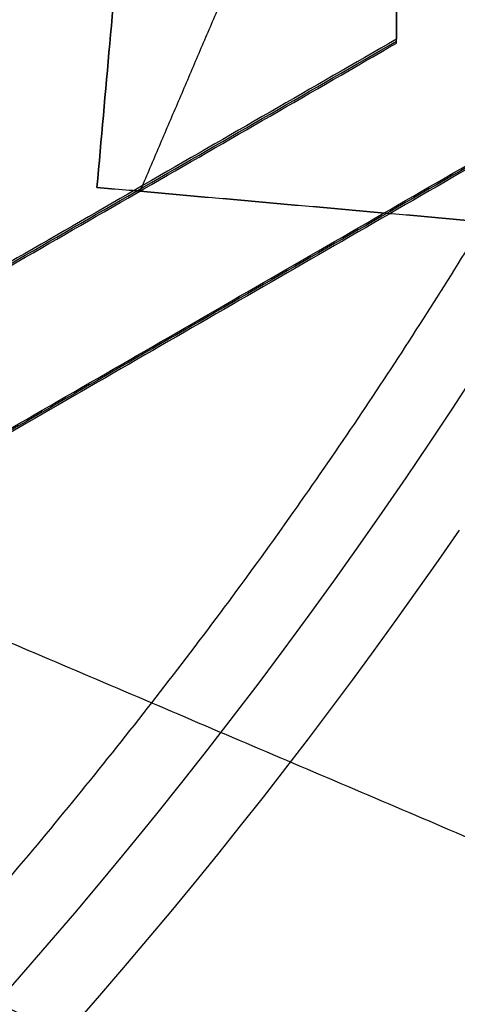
# Model space of a CAD drawing. Header units: millimetres. Extents: x -34.2 to 34.2, y -30.9 to 31.1.
# Tile 45 of 77: x 6.7 to 7.5, y -5.8 to -4.1. Entities that reach past the tile are written whole.
import ezdxf

# ---------------------------------------------------------------- set-up
doc = ezdxf.new("R2010")
doc.units = ezdxf.units.MM
for name, color, linetype, true_color in [('COTAS', 252, 'Continuous', 0x696969), ('IGES level 1', 7, 'Continuous', 0xe5eaed), ('IGES level 14', 7, 'Continuous', 0xffffff), ('IGES level 3', 7, 'Continuous', 0xe5eaed), ('IGES level 5', 7, 'Continuous', 0xe5eaed), ('IGES level 7', 7, 'Continuous', 0xcad1ee), ('IGES level 8', 7, 'Continuous', 0xcad1ee)]:
    doc.layers.add(name, color=color, linetype=linetype, true_color=true_color)

# ---------------------------------------------------------------- blocks, each defined once
blk = doc.blocks.new('Kivi_7w')
at = {"layer": 'IGES level 1', "extrusion": (0, 0, -1)}
for centre, radius, start, end in [((-7.573064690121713e-29, 2.831068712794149e-15, 0.8499999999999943), 31, 90, 270.0000000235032), ((7.993605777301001e-15, 1.77635683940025e-15, 1.399999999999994), 31, 90.00000000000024, 270.0000000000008), ((-7.573064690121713e-29, 2.831068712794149e-15, 0.1500000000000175), 30.85, 90, 270.0000000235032), ((0, 0), 30.7, 90.00000000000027, 270.0000000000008), ((-7.573064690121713e-29, 2.831068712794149e-15), 25.75, 90.0000000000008, 270.0000000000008), ((-7.573064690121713e-29, 2.831068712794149e-15), 24.25, 90.0000000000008, 270.0000000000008), ((-7.573064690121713e-29, 2.831068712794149e-15, 0.8500000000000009), 23.5, 90, 270.0000000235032), ((-8.835242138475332e-29, -1.77635683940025e-15), 23.5, 90.00000000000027, 270.0000000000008)]:
    blk.add_arc(centre, radius, start, end, dxfattribs=at)
at = {"layer": 'IGES level 1'}
for centre, radius, start, end in [((-9.992007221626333e-15, 1.77635683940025e-15, -0.2999999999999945), 31, 270.0000000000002, 89.9999999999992), ((7.573064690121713e-29, 2.831068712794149e-15, -1.549999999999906), 30.85, 270, 90.00000001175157), ((1.262177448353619e-28, 1.77635683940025e-15, -1.7), 30.7, 270.0000000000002, 90.0000000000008), ((1.009741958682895e-28, 1.77635683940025e-15), 25.75, 270.0000000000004, 90.0000000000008), ((6.310887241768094e-29, 1.77635683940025e-15), 24.25, 270.0000000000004, 90.0000000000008), ((8.835242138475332e-29, 1.77635683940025e-15, -1.700000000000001), 23.5, 270.0000000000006, 90.0000000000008)]:
    blk.add_arc(centre, radius, start, end, dxfattribs=at)
at = {"layer": 'IGES level 14', "extrusion": (0, 0.002279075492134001, 0.9999974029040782)}
blk.add_arc((7.573064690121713e-29, -0.009800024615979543, 3.17721718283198), 16.5, 270, 90.00000002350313, dxfattribs=at)
at = {"layer": 'IGES level 14', "extrusion": (1.962332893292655e-31, -0.002279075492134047, -0.9999974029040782)}
blk.add_arc((-2.449570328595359e-30, -0.009800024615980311, -4.67721718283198), 16.5, 90.00000000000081, 270.0000000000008, dxfattribs=at)
at = {"layer": 'IGES level 14', "extrusion": (-1.33034229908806e-32, 0.00227907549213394, 0.9999974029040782)}
blk.add_arc((1.553258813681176e-30, -0.009800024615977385, 1.67721718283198), 16.5, 270.0000000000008, 90.0000000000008, dxfattribs=at)
at = {"layer": 'IGES level 14'}
for points in [[(7.375, -2.236366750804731, 4.68232619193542), (7.375, -4.257087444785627, 4.686931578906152)], [(7.375, -4.260506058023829, 3.186935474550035), (7.375, -2.239785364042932, 3.182330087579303)], [(7.375, -4.263924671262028, 1.686939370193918), (7.375, -2.243203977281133, 1.682333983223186)], [(7.375, -4.257087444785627, 4.686931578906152), (5.625, -5.267447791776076, 4.689234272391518)], [(5.625, -5.270866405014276, 3.189238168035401), (7.375, -4.260506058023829, 3.186935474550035)], [(7.375, -4.263924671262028, 1.686939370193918), (7.375, -4.257087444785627, 4.686931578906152)], [(5.625, -5.274285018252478, 1.689242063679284), (7.375, -4.263924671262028, 1.686939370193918)], [(5.75, -5.483953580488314, 4.689727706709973), (7.5, -4.473593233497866, 4.687425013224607)], [(7.5, -4.477011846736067, 3.18742890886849), (5.75, -5.487372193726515, 3.189731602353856)], [(7.5, -4.480430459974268, 1.687432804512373), (5.75, -5.490790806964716, 1.689735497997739)]]:
    blk.add_open_spline(points, degree=1, dxfattribs=at)
at = {"layer": 'IGES level 3', "extrusion": (-2.721527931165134e-31, -0.002279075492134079, -0.9999974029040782)}
blk.add_arc((2.913533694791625e-29, -0.009800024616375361, -14.299988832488), 22.5, 90.0000000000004, 270.0000000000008, dxfattribs=at)
at = {"layer": 'IGES level 3', "extrusion": (0, -0.002279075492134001, -0.9999974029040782)}
for centre, radius in [((-7.573064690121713e-29, -0.00980002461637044, -6.299988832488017), 22.49999999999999), ((-7.573064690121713e-29, -0.00980002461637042, -10.299988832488), 20.99999999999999), ((-7.573064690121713e-29, -0.009800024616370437, 0.4500111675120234), 18.625), ((-7.573064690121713e-29, -0.009800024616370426, -5.299988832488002), 17.74999999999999), ((-7.573064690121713e-29, -0.00980002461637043, -1.049988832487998), 15.75)]:
    blk.add_arc(centre, radius, 90, 270.0000000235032, dxfattribs=at)
at = {"layer": 'IGES level 3', "extrusion": (-2.043556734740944e-31, 0.002279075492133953, 0.9999974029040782)}
blk.add_arc((-5.083450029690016e-29, -0.009800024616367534, -1.700011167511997), 22.5, 270.0000000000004, 90.0000000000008, dxfattribs=at)
at = {"layer": 'IGES level 3', "extrusion": (-9.819369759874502e-34, -0.002279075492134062, -0.9999974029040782)}
blk.add_arc((-7.573231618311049e-29, -0.009800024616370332, 1.700011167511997), 22.5, 90.0000000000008, 270.0000000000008, dxfattribs=at)
at = {"layer": 'IGES level 3', "extrusion": (-1.48888891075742e-31, 0.00227907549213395, 0.9999974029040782)}
blk.add_arc((5.023398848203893e-29, -0.009800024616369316, -1.700011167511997), 21.5, 270.0000000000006, 90.0000000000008, dxfattribs=at)
at = {"layer": 'IGES level 3', "extrusion": (1.169983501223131e-30, -0.002279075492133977, -0.9999974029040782)}
blk.add_arc((-5.459610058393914e-29, -0.009800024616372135, -14.299988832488), 21, 90.00000000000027, 270.0000000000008, dxfattribs=at)
at = {"layer": 'IGES level 3', "extrusion": (-5.371563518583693e-31, 0.002279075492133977, 0.9999974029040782)}
blk.add_arc((1.043582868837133e-28, -0.009800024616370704, 6.299988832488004), 21, 270.0000000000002, 90.0000000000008, dxfattribs=at)
at = {"layer": 'IGES level 3', "extrusion": (-7.140447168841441e-33, 0.002279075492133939, 0.9999974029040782)}
blk.add_arc((7.577563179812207e-29, -0.00980002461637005, 6.299988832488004), 17.75, 270.0000000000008, 90.0000000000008, dxfattribs=at)
at = {"layer": 'IGES level 3', "extrusion": (4.05774435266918e-31, -0.002279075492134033, -0.9999974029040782)}
for centre, radius in [((-1.413959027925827e-28, -0.00980002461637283, -6.299988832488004), 17.75), ((-1.436660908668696e-29, -0.009800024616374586, -4.299988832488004), 16.75)]:
    blk.add_arc(centre, radius, 90.0000000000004, 270.0000000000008, dxfattribs=at)
at = {"layer": 'IGES level 3', "extrusion": (9.146713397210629e-32, 0.002279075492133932, 0.9999974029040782)}
blk.add_arc((1.38446209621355e-28, -0.009800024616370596, 4.299988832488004), 17.75, 270.0000000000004, 90.0000000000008, dxfattribs=at)
at = {"layer": 'IGES level 3', "extrusion": (0, -0.002279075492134, -0.9999974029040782)}
blk.add_arc((-7.573064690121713e-29, -0.009800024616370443, -2.799988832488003), 16.74999999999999, 90, 270.0000000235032, dxfattribs=at)
at = {"layer": 'IGES level 3', "extrusion": (-2.043556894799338e-31, 0.002279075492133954, 0.9999974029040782)}
blk.add_arc((1.288743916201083e-29, -0.00980002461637, 1.299988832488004), 16.75, 270.0000000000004, 90.0000000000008, dxfattribs=at)
at = {"layer": 'IGES level 3', "extrusion": (7.940419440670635e-31, -0.002279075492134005, -0.9999974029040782)}
blk.add_arc((-3.889758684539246e-29, -0.009800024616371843, -1.299988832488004), 15.75, 90.00000000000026, 270.0000000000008, dxfattribs=at)
at = {"layer": 'IGES level 3', "extrusion": (3.934485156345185e-31, -0.002279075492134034, -0.9999974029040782)}
blk.add_arc((-2.555831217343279e-29, -0.00980002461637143, -0.7999888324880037), 15.75, 90.0000000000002, 270.0000000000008, dxfattribs=at)
at = {"layer": 'IGES level 5', "extrusion": (-3.670881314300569e-16, 0.002279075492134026, 0.9999974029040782)}
blk.add_arc((1.020873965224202e-14, -0.009800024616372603, 27.799988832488), 25, 270.0340042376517, 90.03400423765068, dxfattribs=at)
at = {"layer": 'IGES level 5', "extrusion": (0, -0.002279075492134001, -0.9999974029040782)}
for centre, radius, end in [((-7.573064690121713e-29, -0.009800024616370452, -21.299988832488), 25, 269.9659957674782), ((-7.573064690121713e-29, -0.009800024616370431, -28.04998883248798), 24.75, 269.9659957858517), ((-7.573064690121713e-29, -0.009800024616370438, -12.299988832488), 21.5, 269.9659957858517), ((-7.573064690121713e-29, -0.009800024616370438, -15.899988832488), 20, 269.9659957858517), ((-7.573064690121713e-29, -0.009800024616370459, -18.749988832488), 14.5, 269.9659957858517)]:
    blk.add_arc(centre, radius, 89.96599576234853, end, dxfattribs=at)
at = {"layer": 'IGES level 5', "extrusion": (3.670879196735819e-16, -0.002279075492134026, -0.9999974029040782)}
blk.add_arc((-5.428418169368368e-15, -0.009800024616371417, -14.799988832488), 25, 89.96599576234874, 269.9659957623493, dxfattribs=at)
at = {"layer": 'IGES level 5', "extrusion": (0, 0.002279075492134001, 0.9999974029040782)}
for centre, radius in [((7.573064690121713e-29, -0.009800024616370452, 14.54998883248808), 24.75000000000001), ((7.573064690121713e-29, -0.009800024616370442, 15.74998883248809), 14.25), ((7.573064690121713e-29, -0.009800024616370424, 25.799988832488), 13), ((7.573064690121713e-29, -0.009800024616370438, 25.799988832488), 10), ((7.573064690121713e-29, -0.009800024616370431, 25.799988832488), 7.000000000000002)]:
    blk.add_arc(centre, radius, 270.0340042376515, 90.03400426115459, dxfattribs=at)
at = {"layer": 'IGES level 5', "extrusion": (3.670642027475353e-16, -0.002279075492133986, -0.9999974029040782)}
blk.add_arc((-1.039450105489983e-14, -0.009800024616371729, -28.299988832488), 24.5, 89.9659957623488, 269.9659957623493, dxfattribs=at)
at = {"layer": 'IGES level 5', "extrusion": (-3.670637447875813e-16, 0.002279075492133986, 0.9999974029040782)}
blk.add_arc((5.24895767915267e-15, -0.009800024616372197, 14.299988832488), 24.5, 270.0340042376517, 90.0340042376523, dxfattribs=at)
at = {"layer": 'IGES level 5', "extrusion": (3.670927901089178e-16, -0.002279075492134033, -0.9999974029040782)}
blk.add_arc((-5.249162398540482e-15, -0.009800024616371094, -14.299988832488), 21.5, 89.96599576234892, 269.9659957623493, dxfattribs=at)
at = {"layer": 'IGES level 5', "extrusion": (-3.670334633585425e-16, 0.002279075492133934, 0.9999974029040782)}
blk.add_arc((3.780448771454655e-15, -0.009800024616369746, 10.299988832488), 21.5, 270.0340042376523, 90.03400423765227, dxfattribs=at)
at = {"layer": 'IGES level 5', "extrusion": (-3.670434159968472e-16, 0.00227907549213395, 0.9999974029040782)}
blk.add_arc((3.786815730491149e-15, -0.009800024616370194, 10.299988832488), 21.5, 270.0340042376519, 90.0340042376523, dxfattribs=at)
at = {"layer": 'IGES level 5', "extrusion": (3.671099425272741e-16, -0.002279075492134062, -0.9999974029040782)}
blk.add_arc((-7.88695333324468e-15, -0.009800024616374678, -21.499988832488), 20, 89.96599576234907, 269.9659957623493, dxfattribs=at)
at = {"layer": 'IGES level 5', "extrusion": (3.671063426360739e-16, -0.002279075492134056, -0.9999974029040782)}
blk.add_arc((-3.781199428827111e-15, -0.009800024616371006, -10.299988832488), 20, 89.96599576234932, 269.9659957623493, dxfattribs=at)
at = {"layer": 'IGES level 5', "extrusion": (-3.670565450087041e-16, 0.002279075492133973, 0.9999974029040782)}
blk.add_arc((3.784998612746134e-15, -0.00980002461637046, 10.299988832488), 20, 270.0340042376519, 90.0340042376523, dxfattribs=at)
at = {"layer": 'IGES level 5', "extrusion": (3.671061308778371e-16, -0.002279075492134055, -0.9999974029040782)}
for centre in [(-7.893007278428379e-15, -0.009800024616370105, -21.499988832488), (-5.873684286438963e-15, -0.009800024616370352, -15.999988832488)]:
    blk.add_arc(centre, 14.5, 89.96599576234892, 269.9659957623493, dxfattribs=at)
at = {"layer": 'IGES level 5', "extrusion": (-3.671052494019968e-16, 0.002279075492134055, 0.9999974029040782)}
blk.add_arc((5.874298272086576e-15, -0.00980002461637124, 15.999988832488), 14.5, 270.0340042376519, 90.0340042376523, dxfattribs=at)
at = {"layer": 'IGES level 5', "extrusion": (-3.669140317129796e-16, 0.002279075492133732, 0.9999974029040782)}
blk.add_arc((5.686152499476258e-15, -0.009800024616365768, 15.499988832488), 14, 270.0340042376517, 90.0340042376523, dxfattribs=at)
at = {"layer": 'IGES level 5', "extrusion": (3.671342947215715e-16, -0.002279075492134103, -0.9999974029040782)}
blk.add_arc((-1.03927343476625e-14, -0.009800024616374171, -28.299988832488), 13, 89.96599576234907, 269.9659957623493, dxfattribs=at)
at = {"layer": 'IGES level 5', "extrusion": (-3.671338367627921e-16, 0.002279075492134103, 0.9999974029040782)}
blk.add_arc((8.553744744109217e-15, -0.009800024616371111, 23.29998883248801), 13, 270.034004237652, 90.0340042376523, dxfattribs=at)
at = {"layer": 'IGES level 5', "extrusion": (3.6700448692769e-16, -0.002279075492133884, -0.9999974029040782)}
blk.add_arc((-1.03814482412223e-14, -0.009800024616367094, -28.299988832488), 10, 89.96599576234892, 269.9659957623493, dxfattribs=at)
at = {"layer": 'IGES level 5', "extrusion": (-3.670042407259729e-16, 0.002279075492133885, 0.9999974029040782)}
blk.add_arc((8.55561409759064e-15, -0.009800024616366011, 23.299988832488), 10, 270.0340042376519, 90.0340042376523, dxfattribs=at)
at = {"layer": 'IGES level 5', "extrusion": (3.670656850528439e-16, -0.002279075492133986, -0.9999974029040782)}
blk.add_arc((-1.038913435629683e-14, -0.009800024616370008, -28.299988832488), 7, 89.96599576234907, 269.9659957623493, dxfattribs=at)
at = {"layer": 'IGES level 5', "extrusion": (-3.667636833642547e-16, 0.002279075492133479, 0.9999974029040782)}
blk.add_arc((8.544843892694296e-15, -0.009800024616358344, 23.299988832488), 7, 270.034004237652, 90.0340042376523, dxfattribs=at)
at = {"layer": 'IGES level 7', "extrusion": (0, 0.002279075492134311, 0.9999974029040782)}
blk.add_arc((7.573064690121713e-29, -0.009800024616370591, 12.57498883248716), 13.42344741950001, 301.6968779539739, 72.10915302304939, dxfattribs=at)
at = {"layer": 'IGES level 7', "extrusion": (1.166692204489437e-13, 0.002279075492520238, 0.9999974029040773)}
blk.add_arc((-1.319290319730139e-11, -0.00980002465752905, 11.69998883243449), 13.3468948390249, 301.6968779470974, 72.10915302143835, dxfattribs=at)
at = {"layer": 'IGES level 7', "extrusion": (1.185651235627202e-08, 0.002279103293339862, 0.9999974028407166)}
blk.add_arc((-2.881886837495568e-07, -0.009800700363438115, 11.69998921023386), 12.56883861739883, 294.3339452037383, 66.90301548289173, dxfattribs=at)
at = {"layer": 'IGES level 7', "extrusion": (0, -0.00227907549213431, -0.9999974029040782)}
for centre, radius, start, end in [((-7.573064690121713e-29, -0.009800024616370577, -12.49694459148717), 11.77188247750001, 113.0969845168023, 244.8269824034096), ((-7.573064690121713e-29, -0.009800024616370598, -14.07498883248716), 7.625000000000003, 179.3845836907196, 307.5761182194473)]:
    blk.add_arc(centre, radius, start, end, dxfattribs=at)
at = {"layer": 'IGES level 7', "extrusion": (4.324697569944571e-11, 0.002279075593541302, 0.9999974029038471)}
blk.add_arc((-7.718639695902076e-10, -0.009800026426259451, 13.29390035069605), 10.97492672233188, 296.1349889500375, 66.90301548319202, dxfattribs=at)
at = {"layer": 'IGES level 7', "extrusion": (-6.065917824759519e-13, 0.002279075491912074, 0.9999974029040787)}
blk.add_arc((-1.218830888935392e-10, -0.009800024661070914, 13.44998883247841), 13.49999999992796, 301.6968779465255, 20.13877971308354, dxfattribs=at)
at = {"layer": 'IGES level 7', "extrusion": (0, -0.002279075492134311, -0.9999974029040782)}
for centre, radius, start, end in [((-7.573064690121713e-29, -0.009800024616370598, -14.47498883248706), 13.44628202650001, 162.1877919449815, 238.3031220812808), ((-7.573064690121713e-29, -0.009800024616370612, -13.62194459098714), 10.9462265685, 166.3502644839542, 244.0758099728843)]:
    blk.add_arc(centre, radius, start, end, dxfattribs=at)
at = {"layer": 'IGES level 7', "extrusion": (5.044753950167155e-16, -0.002279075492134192, -0.9999974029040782)}
blk.add_arc((3.611972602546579e-11, -0.009800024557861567, -15.49998883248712), 13.39256405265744, 162.2717077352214, 238.3031220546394, dxfattribs=at)
at = {"layer": 'IGES level 7', "extrusion": (3.818573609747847e-08, -0.002279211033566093, -0.9999974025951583)}
blk.add_arc((-5.182330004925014e-07, -0.009801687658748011, -13.94998726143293), 10.91752655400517, 167.1266863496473, 244.2012767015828, dxfattribs=at)
at = {"layer": 'IGES level 7', "extrusion": (1.719161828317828e-11, 0.002279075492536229, 0.9999974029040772)}
blk.add_arc((-2.466751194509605e-10, -0.009800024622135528, 13.9499888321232), 7.749999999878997, 231.4172518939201, 1.315956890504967, dxfattribs=at)
at = {"layer": 'IGES level 7', "extrusion": (5.666678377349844e-16, -0.002279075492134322, -0.9999974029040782)}
blk.add_arc((-1.024297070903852e-11, -0.009800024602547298, -14.19998883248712), 7.499999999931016, 180.1153946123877, 306.5150780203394, dxfattribs=at)
at = {"layer": 'IGES level 7'}
for points in [[(7.034089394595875, -2.521617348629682, 15.50577605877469), (6.856548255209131, -4.513716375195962, 15.51031621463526)], [(7.034089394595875, -2.521731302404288, 15.45577618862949), (6.856548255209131, -4.513830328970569, 15.46031634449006)], [(6.856548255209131, -4.513944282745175, 15.41031647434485), (7.034089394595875, -2.521845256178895, 15.40577631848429)], [(6.931253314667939, -4.520602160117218, 15.41033164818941), (7.182236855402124, -3.932095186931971, 15.40899039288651)], [(6.856548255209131, -4.513716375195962, 15.51031621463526), (6.856548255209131, -4.513944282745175, 15.41031647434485)], [(6.856548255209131, -4.513716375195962, 15.51031621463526), (7.653389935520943, -4.584732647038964, 15.51047806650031)], [(6.856548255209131, -4.513830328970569, 15.46031634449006), (7.653389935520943, -4.58484660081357, 15.46047819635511)], [(7.653389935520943, -4.584960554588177, 15.4104783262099), (6.856548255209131, -4.513944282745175, 15.41031647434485)], [(7.254969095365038, -4.549452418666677, 15.41039740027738), (7.254969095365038, -4.549224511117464, 15.51039714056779)], [(5.92801533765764, -4.970106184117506, 13.96135233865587), (8.934511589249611, -6.252295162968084, 13.96427455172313)], [(5.697452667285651, -5.507056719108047, 15.512580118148), (7.469050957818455, -6.26259526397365, 15.51430205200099)]]:
    blk.add_open_spline(points, degree=1, dxfattribs=at)
at = {"layer": 'IGES level 8', "extrusion": (0, -0.002279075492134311, -0.9999974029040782)}
for start, end in [(293.0969845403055, 113.0969845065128), (113.0969845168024, 293.0969845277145)]:
    blk.add_arc((-7.573064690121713e-29, -0.009800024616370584, -5.199988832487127), 17.5, start, end, dxfattribs=at)
at = {"layer": 'IGES level 8', "extrusion": (5.852610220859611e-15, 0.002279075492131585, 0.9999974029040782)}
blk.add_arc((-2.797333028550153e-14, -0.0098000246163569, 4.449988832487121), 17.5, 66.90301548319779, 246.9030154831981, dxfattribs=at)
at = {"layer": 'IGES level 8', "extrusion": (5.983916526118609e-16, -0.002279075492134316, -0.9999974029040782)}
blk.add_arc((-7.696066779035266e-11, -0.009800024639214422, -5.949988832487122), 17.50000000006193, 113.0969845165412, 196.5345566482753, dxfattribs=at)
at = {"layer": 'IGES level 8', "extrusion": (6.988834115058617e-15, -0.002279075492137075, -0.9999974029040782)}
blk.add_arc((-3.187853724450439e-14, -0.009800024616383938, -4.44998883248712), 17.5, 113.0969845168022, 293.0969845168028, dxfattribs=at)
at = {"layer": 'IGES level 8', "extrusion": (0, 0.002279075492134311, 0.9999974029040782)}
blk.add_arc((7.573064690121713e-29, -0.009800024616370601, 10.44669935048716), 8.941142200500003, 246.9030154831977, 66.9030155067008, dxfattribs=at)
at = {"layer": 'IGES level 8', "extrusion": (-7.09752089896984e-14, 0.002279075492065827, 0.9999974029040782)}
blk.add_arc((0.001384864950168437, -0.008520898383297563, 13.94998883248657), 9.072407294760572, 299.8689198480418, 325.5619194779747, dxfattribs=at)
at = {"layer": 'IGES level 8', "extrusion": (6.673577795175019e-15, -0.002279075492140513, -0.9999974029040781)}
blk.add_arc((3.90089012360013e-10, -0.009800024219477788, -13.94998883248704), 9.601150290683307, 213.488560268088, 225.4969845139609, dxfattribs=at)
at = {"layer": 'IGES level 8'}
for points in [[(-6.865052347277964, -16.09685385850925, 4.486686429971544), (6.865052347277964, 16.0975375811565, 4.413312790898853)], [(-16.09723752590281, 6.865376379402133, 4.434353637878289), (16.09723752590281, -6.864692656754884, 4.465645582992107)]]:
    blk.add_open_spline(points, degree=1, dxfattribs=at)
for points, weights in [([(7.920460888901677, -13.65805883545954, 5.98113211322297), (35.24417047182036, 2.182821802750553, 5.945029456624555), (19.40324869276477, 29.50646042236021, 5.882756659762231), (-7.920460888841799, 13.66557978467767, 5.918859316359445)], [1, 0.333333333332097, 0.333333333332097, 1]), ([(7.853117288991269, -13.54136703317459, 6.214465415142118), (34.94450744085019, 2.164826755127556, 6.178669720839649), (19.23827286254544, 29.2561465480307, 6.116926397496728), (-7.85311728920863, 13.54995275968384, 6.152722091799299)], [1, 0.333333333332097, 0.333333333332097, 1]), ([(7.761583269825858, -13.38278941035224, 6.518050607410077), (34.53720278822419, 2.140336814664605, 6.482672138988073), (19.01403624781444, 28.91588679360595, 6.421648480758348), (-7.761583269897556, 13.39276056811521, 6.457026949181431)], [1, 0.333333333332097, 0.333333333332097, 1]), ([(7.67004925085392, -13.22424449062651, 6.807286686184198), (34.12989813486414, 2.115814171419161, 6.77232544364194), (18.78979963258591, 28.57559433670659, 6.71202145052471), (-7.67004925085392, 13.2355356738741, 6.74698269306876)], [1, 0.3333333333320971, 0.3333333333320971, 1]), ([(7.578515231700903, -13.06572935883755, 7.083452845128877), (33.72259348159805, 2.091261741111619, 7.048908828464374), (18.5655630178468, 28.23527209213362, 6.989324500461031), (-7.578515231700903, 13.07828099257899, 7.023868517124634)], [1, 0.333333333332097, 0.333333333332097, 1]), ([(7.486981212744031, -12.90724140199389, 7.347695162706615), (33.31528882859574, 2.066682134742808, 7.31356837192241), (18.34132640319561, 27.89492267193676, 7.254703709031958), (-7.486981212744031, 12.92099913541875, 7.288830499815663)], [1, 0.333333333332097, 0.333333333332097, 1]), ([(7.395447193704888, -12.74877831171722, 7.601026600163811), (32.90798417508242, 2.042077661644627, 7.567317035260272), (18.11708978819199, 27.5545483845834, 7.509172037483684), (-7.395447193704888, 12.76369241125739, 7.54288160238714)], [0.9999999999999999, 0.333333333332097, 0.333333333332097, 0.9999999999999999]), ([(7.30391317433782, -12.59033808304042, 7.84432700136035), (32.50067952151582, 2.01745032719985, 7.811034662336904), (17.89285317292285, 27.21415123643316, 7.753609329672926), (-7.30391317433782, 12.60636282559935, 7.786901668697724)], [0.9999999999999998, 0.333333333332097, 0.333333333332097, 0.9999999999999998]), ([(7.218995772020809, -12.44336979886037, 8.061724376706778), (32.12281724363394, 1.994584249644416, 8.02881910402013), (17.68482569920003, 26.89834104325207, 7.972061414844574), (-7.218995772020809, 12.46038699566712, 8.004966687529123)], [1, 0.333333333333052, 0.333333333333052, 1]), ([(7.142161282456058, -12.31028787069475, 8.303580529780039), (31.78092200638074, 1.973997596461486, 8.271025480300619), (17.49659944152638, 26.6126943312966, 8.214871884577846), (-7.142161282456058, 12.32840886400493, 8.247426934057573)], [1, 0.333333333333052, 0.333333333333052, 1]), ([(7.056896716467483, -12.16263125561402, 8.560253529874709), (31.40151493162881, 1.9511255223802, 8.52808712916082), (17.28772149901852, 26.29568051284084, 8.472603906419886), (-7.056896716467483, 12.18192373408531, 8.504770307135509)], [0.9999999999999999, 0.3333333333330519, 0.3333333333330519, 0.9999999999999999]), ([(6.971632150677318, -12.01500024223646, 8.805693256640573), (31.02210785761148, 1.928227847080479, 8.773915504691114), (17.07884355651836, 25.97864109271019, 8.719102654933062), (-6.971632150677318, 12.03541300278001, 8.750880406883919)], [1, 0.333333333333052, 0.333333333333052, 1]), ([(6.88636758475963, -11.86739251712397, 9.0409149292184), (30.64270078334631, 1.905306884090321, 9.009525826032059), (16.86996561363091, 25.66157838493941, 8.955383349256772), (-6.88636758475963, 11.88887898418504, 8.986772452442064)], [1, 0.333333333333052, 0.333333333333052, 1]), ([(6.801103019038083, -11.71980603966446, 9.26681349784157), (30.26329370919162, 1.882364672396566, 9.235813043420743), (16.66108767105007, 25.34449442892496, 9.182340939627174), (-6.801103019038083, 11.74232371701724, 9.213341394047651)], [1, 0.333333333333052, 0.333333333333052, 1]), ([(6.715838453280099, -11.57223904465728, 9.484163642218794), (29.88388663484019, 1.859402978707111, 9.453551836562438), (16.45220972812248, 25.02739099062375, 9.400750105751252), (-6.715838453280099, 11.59574896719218, 9.431361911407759)], [1, 0.333333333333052, 0.333333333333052, 1]), ([(6.630573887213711, -11.42469004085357, 9.693619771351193), (29.5044795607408, 1.836423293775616, 9.663396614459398), (16.24333178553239, 24.71026956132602, 9.611265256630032), (-6.630573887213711, 11.44915622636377, 9.641488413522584)], [0.9999999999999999, 0.3333333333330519, 0.3333333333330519, 0.9999999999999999]), ([(-6.552136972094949, 11.31428721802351, 9.828278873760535), (9.839096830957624, 20.81708102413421, 9.806621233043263), (25.2951274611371, 6.556159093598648, 9.839123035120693), (9.15689771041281, -9.304463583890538, 9.875270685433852)], [1, 0.4081068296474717, 0.3417199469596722, 0.8008393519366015]), ([(9.048872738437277, -9.194026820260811, 10.10388913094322), (27.46333362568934, 8.90367165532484, 10.06264300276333), (9.365588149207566, 27.31808471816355, 10.02067505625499), (-9.048872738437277, 9.220386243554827, 10.06192118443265)], [1, 0.333333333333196, 0.333333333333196, 1]), ([(8.938473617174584, -9.081188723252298, 10.32620226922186), (27.12827223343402, 8.79571208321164, 10.28545935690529), (9.251324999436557, 26.98546345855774, 10.2440034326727), (-8.938473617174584, 9.108562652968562, 10.28474634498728)], [1, 0.333333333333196, 0.333333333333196, 1]), ([(8.82807449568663, -8.968374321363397, 10.53811836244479), (26.79321084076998, 8.687728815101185, 10.49787866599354), (9.137061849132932, 26.65281850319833, 10.45693476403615), (-8.82807449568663, 8.996715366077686, 10.4971744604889)], [1, 0.3333333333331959, 0.3333333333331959, 1]), ([(8.717675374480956, -8.855581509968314, 10.74056142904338), (26.45814944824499, 8.579723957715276, 10.70082494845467), (9.022798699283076, 26.32015195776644, 10.6603930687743), (-8.717675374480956, 8.884846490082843, 10.70012954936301)], [1, 0.333333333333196, 0.333333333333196, 1]), ([(-7.142161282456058, 12.32840886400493, 8.247426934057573), (-31.78092200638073, -1.955876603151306, 8.27998198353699), (-17.49659944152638, -26.59457333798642, 8.336135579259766), (7.142161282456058, -12.31028787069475, 8.303580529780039)], [1, 0.333333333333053, 0.333333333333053, 1]), ([(8.607276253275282, -8.742808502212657, 10.93431518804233), (26.12308805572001, 8.47169929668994, 10.89508192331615), (8.908535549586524, 25.98746560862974, 10.85516206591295), (-8.607276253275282, 8.77295781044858, 10.89439533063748)], [1, 0.333333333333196, 0.333333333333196, 1]), ([(-7.056896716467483, 12.18192373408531, 8.504770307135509), (-31.40151493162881, -1.931833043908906, 8.536936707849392), (-17.28772149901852, -26.27638803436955, 8.592419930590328), (7.056896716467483, -12.16263125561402, 8.560253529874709)], [0.9999999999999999, 0.3333333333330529, 0.3333333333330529, 0.9999999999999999]), ([(8.49687713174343, -8.630053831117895, 11.12002305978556), (25.78802666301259, 8.363656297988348, 11.08129301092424), (8.7942723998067, 25.65476092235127, 11.04188517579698), (-8.49687713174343, 8.661050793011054, 11.08061522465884)], [1, 0.333333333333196, 0.333333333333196, 1]), ([(-6.971632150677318, 12.03541300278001, 8.750880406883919), (-31.02210785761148, -1.907815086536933, 8.782658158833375), (-17.07884355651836, -25.95822833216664, 8.837471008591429), (6.971632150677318, -12.01500024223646, 8.805693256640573)], [1, 0.333333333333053, 0.333333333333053, 1]), ([(8.386478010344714, -8.517316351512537, 11.29818816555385), (25.45296527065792, 8.255596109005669, 11.25996133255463), (8.680009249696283, 25.32203904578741, 11.22106551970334), (-8.386478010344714, 8.549126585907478, 11.25929235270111)], [0.9999999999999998, 0.3333333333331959, 0.3333333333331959, 0.9999999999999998]), ([(-6.88636758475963, 11.88887898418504, 8.986772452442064), (-30.64270078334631, -1.883820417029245, 9.018161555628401), (-16.86996561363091, -25.64009191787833, 9.07230403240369), (6.88636758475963, -11.86739251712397, 9.0409149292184)], [1, 0.333333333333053, 0.333333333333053, 1]), ([(8.28374672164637, -8.412423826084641, 11.45752409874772), (25.14117575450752, 8.155026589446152, 11.41976553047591), (8.573682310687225, 25.01241184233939, 11.38134617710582), (-8.28374672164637, 8.444961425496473, 11.41910474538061)], [1, 0.333333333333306, 0.333333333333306, 1]), ([(-6.801103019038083, 11.74232371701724, 9.213341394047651), (-30.26329370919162, -1.859846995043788, 9.244341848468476), (-16.66108767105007, -25.32197675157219, 9.297813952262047), (6.801103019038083, -11.71980603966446, 9.26681349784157)], [1, 0.333333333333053, 0.333333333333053, 1]), ([(8.191790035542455, -8.318451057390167, 11.63591738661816), (24.8620871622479, 8.06508646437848, 11.5985779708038), (8.478507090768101, 24.73534029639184, 11.56058510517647), (-8.191790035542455, 8.35180277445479, 11.59792452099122)], [1, 0.333333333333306, 0.333333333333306, 1]), ([(8.089276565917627, -8.213709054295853, 11.82645433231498), (24.55095872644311, 7.964802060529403, 11.78958218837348), (8.372405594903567, 24.42644146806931, 11.75206477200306), (-8.089276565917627, 8.247930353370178, 11.78893691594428)], [1, 0.333333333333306, 0.333333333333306, 1]), ([(7.986763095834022, -8.108985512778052, 12.00889089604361), (24.23983029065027, 7.864499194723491, 11.97248602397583), (8.26630409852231, 24.11752417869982, 11.93544405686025), (-7.986763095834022, 8.144039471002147, 11.97184892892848)], [0.9999999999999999, 0.3333333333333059, 0.3333333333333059, 0.9999999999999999]), ([(7.884249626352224, -8.004279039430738, 12.18383830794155), (23.92870185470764, 7.764179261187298, 12.14790070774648), (8.160202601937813, 23.80858982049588, 12.11133418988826), (-7.884249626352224, 8.040131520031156, 12.14727179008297)], [0.9999999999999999, 0.3333333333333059, 0.3333333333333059, 0.9999999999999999]), ([(7.781736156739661, -7.899588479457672, 12.35180349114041), (23.61757341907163, 7.663843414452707, 12.31633316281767), (8.054101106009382, 23.49963954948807, 12.28024209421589), (-7.781736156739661, 7.93620765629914, 12.315712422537)], [1, 0.333333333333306, 0.333333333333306, 1]), ([(7.679222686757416, -7.794912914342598, 12.51318906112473), (23.30644498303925, 7.563492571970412, 12.47818600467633), (7.947999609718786, 23.190674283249, 12.44257038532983), (-7.679222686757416, 7.832268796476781, 12.47757344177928)], [0.9999999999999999, 0.3333333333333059, 0.3333333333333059, 0.9999999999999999]), ([(7.576709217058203, -7.690251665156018, 12.66829332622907), (22.99531654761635, 7.463127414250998, 12.63375754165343), (7.841898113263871, 22.88169470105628, 12.59861737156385), (-7.576709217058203, 7.728315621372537, 12.63315315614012)], [0.9999999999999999, 0.3333333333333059, 0.3333333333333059, 0.9999999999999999]), ([(7.476682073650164, -7.58814220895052, 12.81376720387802), (22.69173411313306, 7.365183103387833, 12.77968735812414), (7.738369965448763, 22.58019562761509, 12.74501110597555), (-7.476682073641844, 7.626870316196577, 12.77909095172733)], [1, 0.333333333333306, 0.333333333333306, 1]), ([(7.381320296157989, -7.490723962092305, 12.98373036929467), (22.40231106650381, 7.271878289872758, 12.95008519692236), (7.639670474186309, 22.29283004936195, 12.91585122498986), (-7.38132029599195, 7.530227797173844, 12.94949639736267)], [0.9999999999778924, 0.333333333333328, 0.3333333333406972, 1]), ([(7.284940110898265, -7.392282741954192, 13.14787592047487), (22.10979715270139, 7.177559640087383, 13.11467006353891), (7.539916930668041, 22.00237818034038, 13.08088309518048), (-7.284940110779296, 7.432535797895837, 13.11408895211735)], [0.9999999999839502, 0.333333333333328, 0.333333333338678, 1]), ([(-9.048872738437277, 9.220386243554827, 10.06192118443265), (-27.46333362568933, -8.877312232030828, 10.10316731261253), (-9.365588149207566, -27.29172529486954, 10.14513525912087), (9.048872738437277, -9.194026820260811, 10.10388913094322)], [1, 0.333333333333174, 0.333333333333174, 1]), ([(-8.938473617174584, 9.108562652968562, 10.28474634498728), (-27.12827223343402, -8.768338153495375, 10.32548925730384), (-9.251324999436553, -26.95808952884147, 10.36694518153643), (8.938473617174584, -9.081188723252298, 10.32620226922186)], [1, 0.3333333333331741, 0.3333333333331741, 1]), ([(-8.82807449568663, 8.996715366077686, 10.4971744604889), (-26.79321084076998, -8.659387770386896, 10.53741415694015), (-9.137061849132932, -26.62447745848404, 10.57835805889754), (8.82807449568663, -8.968374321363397, 10.53811836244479)], [1, 0.3333333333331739, 0.3333333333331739, 1]), ([(-8.717675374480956, 8.884846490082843, 10.70012954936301), (-26.45814944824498, -8.550458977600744, 10.73986602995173), (-9.022798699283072, -26.2908869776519, 10.78029790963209), (8.717675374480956, -8.855581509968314, 10.74056142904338)], [1, 0.333333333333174, 0.333333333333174, 1]), ([(-8.607276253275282, 8.77295781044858, 10.89439533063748), (-26.12308805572, -8.441549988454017, 10.93362859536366), (-8.908535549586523, -25.95731630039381, 10.97354845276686), (8.607276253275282, -8.742808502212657, 10.93431518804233)], [1, 0.333333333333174, 0.333333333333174, 1]), ([(-8.49687713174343, 8.661050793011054, 11.08061522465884), (-25.78802666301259, -8.332659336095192, 11.11934527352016), (-8.794272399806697, -25.6237639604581, 11.15875310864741), (8.49687713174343, -8.630053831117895, 11.12002305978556)], [1, 0.333333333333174, 0.333333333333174, 1]), ([(-8.386478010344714, 8.549126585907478, 11.25929235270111), (-25.45296527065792, -8.223785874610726, 11.29751918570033), (-8.680009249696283, -25.29022881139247, 11.33641499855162), (8.386478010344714, -8.517316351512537, 11.29818816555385)], [0.9999999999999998, 0.3333333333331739, 0.3333333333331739, 0.9999999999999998]), ([(8.28374672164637, -8.412423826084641, 11.45752409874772), (-8.573682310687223, -24.97987424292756, 11.49528266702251), (-25.14117575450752, -8.122488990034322, 11.45686331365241), (-8.28374672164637, 8.444961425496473, 11.41910474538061)], [1, 0.333333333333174, 0.333333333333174, 1]), ([(-8.191790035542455, 8.35180277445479, 11.59792452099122), (-24.86208716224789, -8.031734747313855, 11.63526393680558), (-8.478507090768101, -24.70198857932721, 11.6732568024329), (8.191790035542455, -8.318451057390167, 11.63591738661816)], [1, 0.333333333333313, 0.333333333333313, 1]), ([(-8.089276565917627, 8.247930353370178, 11.78893691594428), (-24.5509587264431, -7.930580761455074, 11.82580905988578), (-8.372405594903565, -24.39222016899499, 11.8633264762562), (8.089276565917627, -8.213709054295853, 11.82645433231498)], [1, 0.333333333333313, 0.333333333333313, 1]), ([(-7.986763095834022, 8.144039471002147, 11.97184892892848), (-24.23983029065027, -7.829445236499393, 12.00825380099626), (-8.266304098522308, -24.08247022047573, 12.04529576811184), (7.986763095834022, -8.108985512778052, 12.00889089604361)], [0.9999999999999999, 0.3333333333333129, 0.3333333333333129, 0.9999999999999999]), ([(-7.884249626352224, 8.040131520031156, 12.14727179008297), (-23.92870185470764, -7.728326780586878, 12.18320939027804), (-8.160202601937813, -23.77273733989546, 12.21977590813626), (7.884249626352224, -8.004279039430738, 12.18383830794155)], [0.9999999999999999, 0.3333333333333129, 0.3333333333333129, 0.9999999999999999]), ([(-7.781736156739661, 7.93620765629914, 12.315712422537), (-23.61757341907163, -7.627224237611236, 12.35118275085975), (-8.054101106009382, -23.46302037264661, 12.38727381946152), (7.781736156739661, -7.899588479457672, 12.35180349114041)], [1, 0.333333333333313, 0.333333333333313, 1]), ([(-7.679222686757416, 7.832268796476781, 12.47757344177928), (-23.30644498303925, -7.526136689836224, 12.51257649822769), (-7.947999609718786, -23.15331840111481, 12.54819211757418), (7.679222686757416, -7.794912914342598, 12.51318906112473)], [0.9999999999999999, 0.3333333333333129, 0.3333333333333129, 0.9999999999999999]), ([(-7.576709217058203, 7.728315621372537, 12.63315315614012), (-22.99531654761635, -7.425063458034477, 12.66768894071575), (-7.841898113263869, -22.84363074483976, 12.70282911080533), (7.576709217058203, -7.690251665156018, 12.66829332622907)], [0.9999999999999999, 0.333333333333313, 0.333333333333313, 0.9999999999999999]), ([(-7.476682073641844, 7.626870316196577, 12.77909095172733), (-22.69173411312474, -7.326454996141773, 12.81317079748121), (-7.738369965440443, -22.54146752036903, 12.84784704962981), (7.476682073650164, -7.58814220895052, 12.81376720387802)], [1, 0.333333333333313, 0.333333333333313, 1]), ([(-7.381320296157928, 7.530227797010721, 12.94949639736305), (-22.40231106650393, -7.232374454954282, 12.98314156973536), (-7.639670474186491, -22.25332621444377, 13.01737554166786), (7.38132029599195, -7.490723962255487, 12.98373036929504)], [0.9999999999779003, 0.333333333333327, 0.3333333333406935, 1]), ([(-7.28494011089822, 7.43253579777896, 13.11408895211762), (-22.10979715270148, -7.137306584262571, 13.14729480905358), (-7.539916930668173, -21.96212512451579, 13.18108177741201), (7.284940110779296, -7.392282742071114, 13.14787592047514)], [0.9999999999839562, 0.333333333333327, 0.333333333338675, 1]), ([(-7.017272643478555, 3.003051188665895, 8.845466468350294), (-13.00264050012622, -11.03145764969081, 8.877452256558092), (1.031904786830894, -17.01680996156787, 8.891093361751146), (7.017272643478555, -2.982301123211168, 8.85910757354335)], [0.9944774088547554, 0.3314924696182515, 0.3314924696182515, 0.9944774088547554]), ([(-9.94807323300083, 2.5126900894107, 13.2825259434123), (-13.49574942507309, -11.64840657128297, 13.31480023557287), (-0.7438011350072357, -15.08976774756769, 13.32264337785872), (7.18855992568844, -7.293857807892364, 13.30487586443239)], [0.6572482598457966, 0.3654827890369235, 0.4797333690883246, 0.9999999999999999]), ([(-9.850897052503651, 2.330313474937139, 13.4334684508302), (-13.1044402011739, -11.54730181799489, 13.46509666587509), (-0.6306739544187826, -14.78545462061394, 13.47247667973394), (7.092179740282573, -7.195448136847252, 13.45517843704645)], [0.6517245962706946, 0.366954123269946, 0.4830459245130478, 1]), ([(-9.732555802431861, 2.231973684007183, 13.57788876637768), (-12.83233891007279, -11.41395607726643, 13.60898895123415), (-0.5764793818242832, -14.53907478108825, 13.6161113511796), (6.995799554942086, -7.097052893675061, 13.5991503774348)], [0.649255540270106, 0.3676312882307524, 0.484546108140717, 1]), ([(-3.456179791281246, -8.098036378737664, 6.961883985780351), (1.946541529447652, -10.40215025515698, 6.967135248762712), (6.375992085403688, -7.502176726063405, 6.96052597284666), (8.104081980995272, -3.450146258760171, 6.951291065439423)], [0.4999999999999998, 0.4999999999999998, 0.6666666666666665, 1]), ([(6.803039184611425, -6.900303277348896, 13.86916183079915), (7.270227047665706, -6.44115190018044, 13.86811538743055), (7.704643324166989, -5.921438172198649, 13.866930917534), (8.090061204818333, -5.339895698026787, 13.86560553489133)], [0.9999999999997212, 0.9367749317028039, 0.8795459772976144, 0.8283131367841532]), ([(6.899419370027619, -6.998671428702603, 13.73707692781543), (7.37244241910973, -6.533785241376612, 13.73601741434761), (7.812342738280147, -6.007677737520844, 13.73481837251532), (8.202745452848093, -5.419067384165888, 13.73347688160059)], [0.9999999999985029, 0.9368728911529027, 0.879723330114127, 0.8285513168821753]), ([(7.188559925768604, -7.29385780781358, 13.30487586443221), (7.738499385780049, -6.753378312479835, 13.3036440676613), (8.24517119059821, -6.133837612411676, 13.30223208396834), (8.68484509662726, -5.433742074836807, 13.30063650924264)], [0.99999999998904, 0.9300714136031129, 0.8674778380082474, 0.812219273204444]), ([(6.995799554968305, -7.097052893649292, 13.59915037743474), (7.481634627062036, -6.619575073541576, 13.59806216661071), (7.932982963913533, -6.078436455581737, 13.59682886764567), (8.332585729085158, -5.472315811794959, 13.59544746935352)], [0.9999999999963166, 0.9361084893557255, 0.8783401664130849, 0.8266950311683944]), ([(7.092179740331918, -7.195448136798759, 13.45517843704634), (7.600396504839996, -6.695973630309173, 13.45404009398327), (8.071316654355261, -6.12787099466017, 13.45274534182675), (8.485711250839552, -5.489750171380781, 13.45129101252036)], [0.9999999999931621, 0.934207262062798, 0.874907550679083, 0.8221008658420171])]:
    blk.add_rational_spline(points, weights, degree=3, dxfattribs=at)

msp = doc.modelspace()

# ---------------------------------------------------------------- block references
at = {"layer": 'COTAS'}
msp.add_blockref('Kivi_7w', (-7.573064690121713e-29, 0.136188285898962, 2.023586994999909), dxfattribs=at)

doc.saveas('drawing.dxf')
